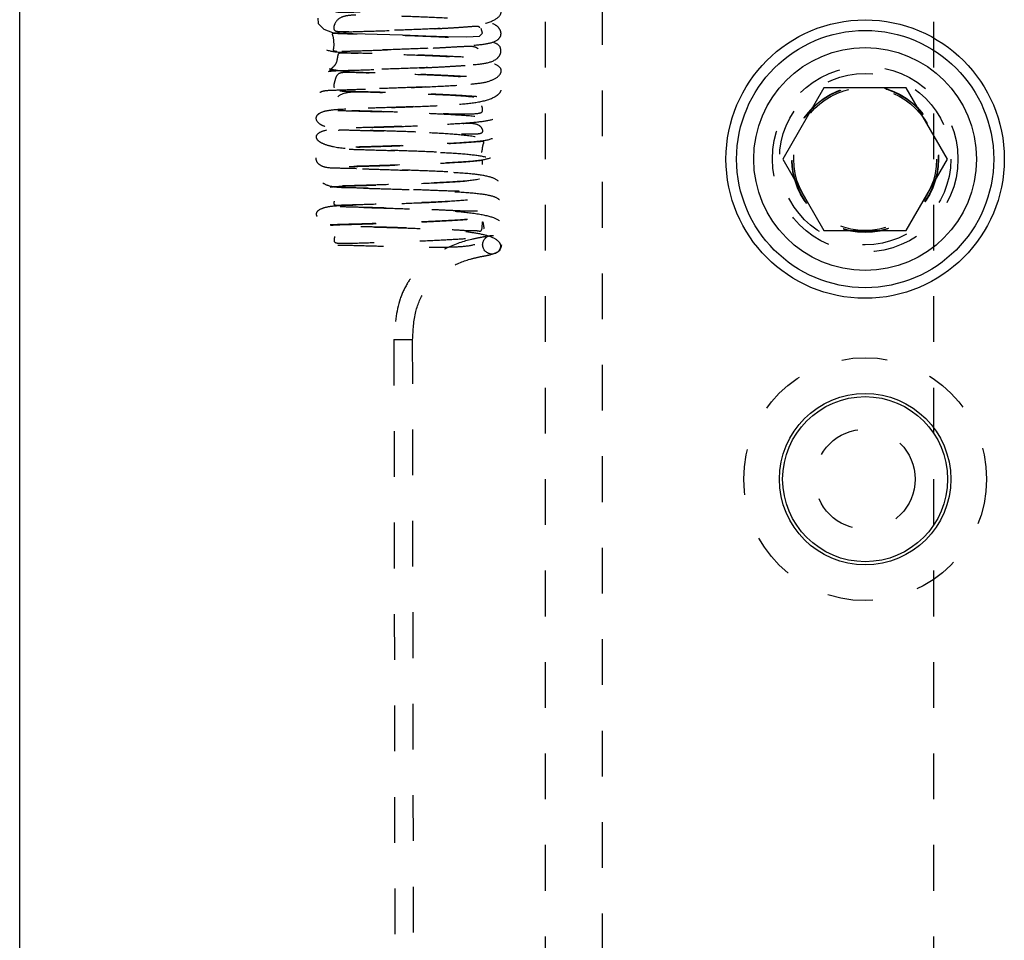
# Model space of a CAD drawing. Header units: inches. Extents: x 1687 to 2505, y -239 to -56.
# Tile 44 of 166: x 1728.92 to 1731.08, y -158.22 to -156.2. Entities that reach past the tile are written whole.
import ezdxf

# ---------------------------------------------------------------- set-up
doc = ezdxf.new("R2010")
doc.units = ezdxf.units.IN
doc.header["$LTSCALE"] = 0.5
doc.header["$MEASUREMENT"] = 0
doc.linetypes.add('HIDDEN', pattern=[0.225, 0.15, -0.075])
doc.layers.add('SID-M-H', color=4, linetype='HIDDEN')
doc.layers.add('SID-M-S', color=105, linetype='Continuous')

msp = doc.modelspace()

# ---------------------------------------------------------------- linework, layer by layer
at = {"layer": 'SID-M-H'}
for p, q in [((1730.92178, -174.30955), (1730.92178, -150.30955)), ((1730.07178, -155.80955), (1730.07178, -168.80955)), ((1730.19678, -159.05955), (1730.19678, -155.85955)), ((1729.57385, -156.20159), (1729.5751, -156.21272)), ((1729.5751, -156.21272), (1729.587, -156.22554)), ((1729.587, -156.22554), (1729.6065, -156.23241)), ((1729.6065, -156.23241), (1729.65113, -156.23489)), ((1729.65113, -156.23489), (1729.70407, -156.23626)), ((1729.70407, -156.23626), (1729.75949, -156.23797)), ((1729.75949, -156.23797), (1729.81036, -156.23986)), ((1729.81036, -156.23986), (1729.85778, -156.24168)), ((1729.85778, -156.24168), (1729.90022, -156.24227)), ((1729.90022, -156.24227), (1729.92801, -156.24054)), ((1729.92801, -156.24054), (1729.93452, -156.23411)), ((1729.93452, -156.23411), (1729.93189, -156.22432)), ((1729.74062, -156.90463), (1729.74485, -159.80079)), ((1729.74067, -156.90459), (1729.74281, -156.9044)), ((1729.74165, -156.90478), (1729.74067, -156.90459)), ((1729.74559, -156.90494), (1729.74165, -156.90478)), ((1729.74281, -156.9044), (1729.74773, -156.90425)), ((1729.7519, -156.90505), (1729.74559, -156.90494)), ((1729.74773, -156.90425), (1729.75469, -156.90414)), ((1729.75961, -156.90509), (1729.7519, -156.90505)), ((1729.75469, -156.90414), (1729.76262, -156.90411)), ((1729.76755, -156.90506), (1729.75961, -156.90509)), ((1729.76262, -156.90411), (1729.77033, -156.90415)), ((1729.77451, -156.90495), (1729.76755, -156.90506)), ((1729.77033, -156.90415), (1729.77664, -156.90426)), ((1729.77943, -156.90479), (1729.77451, -156.90495)), ((1729.77664, -156.90426), (1729.78058, -156.90442)), ((1729.78156, -156.90461), (1729.77943, -156.90479)), ((1729.78058, -156.90442), (1729.78156, -156.90461)), ((1729.78585, -159.80073), (1729.78162, -156.90457))]:
    msp.add_line(p, q, dxfattribs=at)
for centre, radius in [((1730.77178, -156.50955), 0.203), ((1730.77178, -156.50955), 0.1875), ((1730.77178, -156.50955), 0.16072), ((1730.77178, -156.50955), 0.16045), ((1730.77178, -156.50955), 0.15993), ((1730.77178, -156.50955), 0.15625), ((1729.9553, -156.69683), 0.02047), ((1730.77178, -157.20955), 0.26565), ((1730.77178, -157.20955), 0.1095)]:
    msp.add_circle(centre, radius, dxfattribs=at)
for points, knots in [([(1729.96993, -156.71116), (1729.97209, -156.70772), (1729.97637, -156.70091), (1729.97068, -156.68809), (1729.95189, -156.6779), (1729.92037, -156.67143), (1729.87602, -156.66557), (1729.82138, -156.66291), (1729.75771, -156.66056), (1729.70239, -156.65895), (1729.66301, -156.65778), (1729.63958, -156.65698), (1729.62134, -156.6571), (1729.614, -156.66381), (1729.61039, -156.68091), (1729.60843, -156.69135), (1729.61681, -156.69369), (1729.63387, -156.69384), (1729.66199, -156.69314), (1729.70949, -156.69169), (1729.77412, -156.68954), (1729.83697, -156.68684), (1729.88896, -156.68401), (1729.92816, -156.68114), (1729.95827, -156.67541), (1729.97803, -156.65905), (1729.97591, -156.64471), (1729.95224, -156.63446), (1729.90778, -156.62708), (1729.85424, -156.62238), (1729.8007, -156.61997), (1729.74283, -156.61798), (1729.6922, -156.61648), (1729.65353, -156.61556), (1729.62995, -156.61461), (1729.61732, -156.61431), (1729.61717, -156.6208), (1729.61475, -156.63873), (1729.60506, -156.64836), (1729.60042, -156.65164), (1729.59953, -156.65323), (1729.61547, -156.65208), (1729.6467, -156.65147), (1729.69603, -156.64997), (1729.75698, -156.64802), (1729.82085, -156.64552), (1729.87909, -156.64252), (1729.92209, -156.63932), (1729.95112, -156.63634), (1729.96898, -156.62663), (1729.97635, -156.61489), (1729.97493, -156.60257), (1729.9678, -156.59431), (1729.9485, -156.58784), (1729.90781, -156.58353), (1729.85308, -156.58022), (1729.79897, -156.57781), (1729.7468, -156.57599), (1729.70196, -156.57466), (1729.66332, -156.5736), (1729.63403, -156.57288), (1729.61238, -156.57204), (1729.60307, -156.57162), (1729.60613, -156.57552), (1729.61253, -156.5891), (1729.60935, -156.60364), (1729.60886, -156.60795), (1729.61093, -156.6103), (1729.62327, -156.61005), (1729.6512, -156.60913), (1729.69667, -156.60786), (1729.75555, -156.60592), (1729.81926, -156.60354), (1729.87943, -156.60061), (1729.92846, -156.5965), (1729.96057, -156.5915), (1729.97581, -156.58014), (1729.97588, -156.56737), (1729.96777, -156.55421), (1729.94777, -156.54694), (1729.90846, -156.54116), (1729.85342, -156.53808), (1729.79065, -156.53534), (1729.73472, -156.53355), (1729.69249, -156.53214), (1729.66217, -156.53121), (1729.6318, -156.53197), (1729.61436, -156.54187), (1729.60854, -156.55778), (1729.61027, -156.56623), (1729.62241, -156.56801), (1729.6526, -156.56695), (1729.69488, -156.56577), (1729.7488, -156.56405), (1729.80894, -156.56169), (1729.86705, -156.55914), (1729.91768, -156.5557), (1729.95152, -156.54803), (1729.96862, -156.53808), (1729.97758, -156.52788), (1729.97437, -156.51634), (1729.95259, -156.50684), (1729.9154, -156.50033), (1729.8638, -156.49637), (1729.80283, -156.49371), (1729.74171, -156.49155), (1729.68907, -156.49016), (1729.65319, -156.48886), (1729.63277, -156.48844), (1729.61798, -156.48973), (1729.6132, -156.49964), (1729.60909, -156.51575), (1729.60924, -156.52418), (1729.62145, -156.52543), (1729.64274, -156.52517), (1729.67438, -156.52423), (1729.72341, -156.52277), (1729.78817, -156.5205), (1729.84888, -156.51773), (1729.89823, -156.5149), (1729.93503, -156.51199), (1729.96426, -156.50369), (1729.97923, -156.48664), (1729.97203, -156.47331), (1729.94327, -156.46411), (1729.89547, -156.45714), (1729.84205, -156.45322), (1729.78768, -156.45102), (1729.72813, -156.44902), (1729.67745, -156.44764), (1729.64144, -156.44668), (1729.62289, -156.44571), (1729.6164, -156.44751), (1729.61789, -156.46027), (1729.6095, -156.47673), (1729.60253, -156.4813), (1729.59894, -156.48404), (1729.60291, -156.48419), (1729.62019, -156.48359), (1729.65555, -156.48268), (1729.70807, -156.48112), (1729.77051, -156.47903), (1729.83387, -156.47645), (1729.88935, -156.47324), (1729.92941, -156.47046), (1729.95772, -156.46586), (1729.97291, -156.45332), (1729.97623, -156.43978), (1729.9726, -156.43101), (1729.96421, -156.42425), (1729.94086, -156.4181), (1729.89684, -156.41437), (1729.84089, -156.41113), (1729.78805, -156.40891), (1729.73505, -156.40713), (1729.68845, -156.4058), (1729.64974, -156.40476), (1729.62288, -156.40405), (1729.60676, -156.40318), (1729.60341, -156.40409), (1729.60997, -156.41259), (1729.61132, -156.42907), (1729.60786, -156.43778), (1729.60848, -156.44102), (1729.61307, -156.44191), (1729.62968, -156.44124), (1729.65882, -156.44047), (1729.7081, -156.43899), (1729.76875, -156.43696), (1729.8324, -156.43446), (1729.8907, -156.43135), (1729.93536, -156.42732), (1729.9642, -156.42206), (1729.97698, -156.40909), (1729.97411, -156.39513), (1729.96314, -156.38285), (1729.94111, -156.3773), (1729.89756, -156.37178), (1729.83988, -156.36899), (1729.77811, -156.3664), (1729.73279, -156.365), (1729.70056, -156.36398), (1729.67594, -156.36304), (1729.65135, -156.3628), (1729.62513, -156.36546), (1729.61185, -156.37787), (1729.60807, -156.39203), (1729.61171, -156.39871), (1729.62754, -156.39936), (1729.66092, -156.39822), (1729.70531, -156.39696), (1729.76119, -156.39511), (1729.82154, -156.39267), (1729.87869, -156.39005), (1729.92776, -156.38589), (1729.95905, -156.37613), (1729.97237, -156.36578), (1729.97751, -156.35578), (1729.97037, -156.3452), (1729.9451, -156.33653), (1729.9046, -156.33073), (1729.8501, -156.32719), (1729.78754, -156.32466), (1729.72832, -156.32265), (1729.67786, -156.32142), (1729.64504, -156.31998), (1729.62716, -156.32025), (1729.61574, -156.32328), (1729.61205, -156.33562), (1729.60811, -156.35007), (1729.61099, -156.35659), (1729.62754, -156.35697), (1729.65303, -156.35638), (1729.68706, -156.35535), (1729.7374, -156.35382), (1729.80179, -156.35144), (1729.86018, -156.34864), (1729.90695, -156.34579), (1729.94178, -156.34258), (1729.96956, -156.33118), (1729.97917, -156.31461), (1729.96695, -156.30218), (1729.93334, -156.29379), (1729.88317, -156.28745), (1729.82974, -156.28415), (1729.77407, -156.28207), (1729.71328, -156.28006), (1729.66296, -156.27892), (1729.63171, -156.27769), (1729.61858, -156.27736), (1729.6175, -156.28337), (1729.61526, -156.30078), (1729.60527, -156.31093), (1729.60057, -156.31413), (1729.59919, -156.3157), (1729.60693, -156.31533), (1729.62561, -156.315), (1729.66524, -156.31389), (1729.72059, -156.31224), (1729.78405, -156.31001), (1729.8466, -156.30736), (1729.89866, -156.30397), (1729.93657, -156.30156), (1729.964, -156.29457), (1729.97527, -156.27871), (1729.97429, -156.26182), (1729.96322, -156.25538), (1729.93278, -156.24852), (1729.88518, -156.24519), (1729.82931, -156.2421), (1729.77727, -156.24004), (1729.72286, -156.23828), (1729.6745, -156.23691), (1729.63666, -156.236), (1729.61426, -156.2351), (1729.60361, -156.23479), (1729.608, -156.23899), (1729.60979, -156.26457), (1729.60705, -156.27107), (1729.60879, -156.27335), (1729.61711, -156.27323), (1729.63577, -156.27259), (1729.66757, -156.27171), (1729.72004, -156.27012), (1729.78217, -156.26797), (1729.84522, -156.26537), (1729.90122, -156.26205), (1729.9413, -156.25825), (1729.96396, -156.25293), (1729.97409, -156.24271), (1729.97593, -156.2331), (1729.97119, -156.22221), (1729.9584, -156.21295), (1729.93317, -156.2072), (1729.88606, -156.2027), (1729.82611, -156.19987), (1729.7663, -156.1975), (1729.72211, -156.19625), (1729.69009, -156.19506), (1729.66466, -156.1943), (1729.64111, -156.19495), (1729.61976, -156.2001), (1729.60986, -156.21361), (1729.60798, -156.22586), (1729.61374, -156.23079), (1729.63364, -156.23063), (1729.66949, -156.22949), (1729.71622, -156.22812), (1729.77376, -156.22614), (1729.83405, -156.22365), (1729.89009, -156.22089), (1729.93756, -156.21555), (1729.97064, -156.2017), (1729.9785, -156.18598), (1729.96552, -156.1743), (1729.9369, -156.16638), (1729.89297, -156.16126), (1729.83565, -156.15807), (1729.77226, -156.15562), (1729.71553, -156.15382), (1729.67555, -156.15278), (1729.65034, -156.15182), (1729.63425, -156.1515), (1729.62251, -156.15258), (1729.61423, -156.15785), (1729.61065, -156.17138), (1729.60756, -156.1839), (1729.61258, -156.18769), (1729.62509, -156.18841), (1729.64754, -156.18812), (1729.69021, -156.18675), (1729.75128, -156.18486), (1729.81496, -156.18236), (1729.87092, -156.17957), (1729.91515, -156.17671), (1729.94861, -156.17258), (1729.97371, -156.15844), (1729.97793, -156.14277), (1729.96068, -156.13136), (1729.92261, -156.12353), (1729.87097, -156.11798), (1729.81723, -156.11515), (1729.7601, -156.11309), (1729.71, -156.11156), (1729.67069, -156.1105), (1729.64326, -156.10976), (1729.62447, -156.10881), (1729.61698, -156.11032), (1729.61797, -156.12191), (1729.61038, -156.13846), (1729.60304, -156.1435), (1729.59842, -156.14724), (1729.60701, -156.14666), (1729.63223, -156.14635), (1729.67562, -156.14509), (1729.73358, -156.14332), (1729.79751, -156.14098), (1729.85881, -156.13821), (1729.90713, -156.13483), (1729.93857, -156.1327), (1729.95959, -156.1261), (1729.97129, -156.11716), (1729.97548, -156.10365), (1729.97153, -156.09135), (1729.95848, -156.08514), (1729.92378, -156.07932), (1729.87311, -156.07596), (1729.81822, -156.07314), (1729.76644, -156.07119), (1729.71014, -156.06941), (1729.66047, -156.06809), (1729.62517, -156.06714), (1729.60817, -156.06631), (1729.60373, -156.06696), (1729.61185, -156.07837), (1729.60708, -156.10016), (1729.60648, -156.104), (1729.61233, -156.10529), (1729.63701, -156.10389), (1729.67708, -156.10299), (1729.73257, -156.10119), (1729.79569, -156.09896), (1729.85769, -156.09624), (1729.91078, -156.09275), (1729.94665, -156.08917), (1729.96759, -156.08257), (1729.97532, -156.07085), (1729.97424, -156.05608), (1729.95711, -156.0431), (1729.9242, -156.0376), (1729.87384, -156.03357), (1729.81233, -156.03079), (1729.75457, -156.02866), (1729.71097, -156.02737), (1729.67892, -156.02616), (1729.65337, -156.02586), (1729.63219, -156.02797), (1729.61562, -156.03561), (1729.60841, -156.04885), (1729.60832, -156.05924), (1729.61643, -156.06256), (1729.64061, -156.06185), (1729.67833, -156.06076), (1729.72762, -156.05926), (1729.78647, -156.05712), (1729.84651, -156.05463), (1729.90131, -156.05161), (1729.93926, -156.04572), (1729.96119, -156.03667), (1729.97483, -156.02656), (1729.97676, -156.01427), (1729.95991, -156.0036), (1729.92805, -155.99644), (1729.88054, -155.99191), (1729.82054, -155.98896), (1729.75739, -155.98662), (1729.70335, -155.98504), (1729.66575, -155.98391), (1729.64272, -155.98312), (1729.62313, -155.98327), (1729.61358, -155.98989), (1729.6093, -156.00673), (1729.6076, -156.01722), (1729.61572, -156.01972), (1729.63193, -156.0199), (1729.6583, -156.01926), (1729.70306, -156.01789), (1729.76514, -156.01586), (1729.82762, -156.01327), (1729.88118, -156.01049), (1729.92294, -156.00761), (1729.95536, -156.00181), (1729.97655, -155.98573), (1729.9755, -155.97113), (1729.95328, -155.96079), (1729.91122, -155.95341), (1729.85879, -155.94868), (1729.80444, -155.94619), (1729.74566, -155.94413), (1729.69518, -155.94263), (1729.65707, -155.94171), (1729.63354, -155.9408), (1729.61927, -155.94034), (1729.61721, -155.94655), (1729.60957, -155.97098), (1729.6021, -155.97538), (1729.60067, -155.97826), (1729.61149, -155.9779), (1729.63959, -155.97767), (1729.68684, -155.97625), (1729.74689, -155.97437), (1729.81089, -155.97194), (1729.87027, -155.96901), (1729.9152, -155.96583), (1729.94571, -155.96311), (1729.96504, -155.95406), (1729.97395, -155.94272), (1729.97425, -155.9302), (1729.96894, -155.92144), (1729.95247, -155.91496), (1729.91404, -155.91023), (1729.86077, -155.90675), (1729.80724, -155.90421), (1729.75513, -155.90232), (1729.70971, -155.90095), (1729.66998, -155.89984), (1729.63938, -155.8991), (1729.61606, -155.89823), (1729.60486, -155.89774), (1729.60628, -155.90147), (1729.61159, -155.91498), (1729.60739, -155.9297), (1729.6057, -155.93406), (1729.60661, -155.93644), (1729.61743, -155.93624), (1729.6437, -155.93535), (1729.6875, -155.93414), (1729.74544, -155.93228), (1729.80915, -155.92992), (1729.86975, -155.92709), (1729.91931, -155.92345), (1729.95164, -155.92003), (1729.97094, -155.9116), (1729.97574, -155.89813), (1729.9705, -155.88226), (1729.95156, -155.87385), (1729.91432, -155.86774), (1729.86102, -155.86456), (1729.79905, -155.86173), (1729.74281, -155.85986), (1729.69943, -155.8584), (1729.66724, -155.85739), (1729.64258, -155.85802), (1729.62224, -155.86259), (1729.61159, -155.87327), (1729.60767, -155.88462), (1729.60909, -155.8922), (1729.62005, -155.89409), (1729.64802, -155.8931), (1729.68759, -155.892), (1729.73945, -155.89037), (1729.79927, -155.88809), (1729.8589, -155.88559), (1729.9123, -155.88211), (1729.94833, -155.8744), (1729.9667, -155.86443), (1729.97635, -155.85427), (1729.97394, -155.84284), (1729.95361, -155.83311), (1729.91849, -155.82669), (1729.8674, -155.82264), (1729.80507, -155.81987), (1729.74333, -155.81767), (1729.69179, -155.8163), (1729.65676, -155.81501), (1729.63578, -155.81459), (1729.61917, -155.81589), (1729.6124, -155.82559), (1729.60806, -155.84157), (1729.60841, -155.8501), (1729.6201, -155.85148), (1729.64018, -155.85125), (1729.66986, -155.85037), (1729.71619, -155.849), (1729.77888, -155.84685), (1729.83975, -155.84417), (1729.891, -155.84139), (1729.93043, -155.83841), (1729.96174, -155.83016), (1729.97805, -155.81328), (1729.97186, -155.7997), (1729.94484, -155.79043), (1729.89938, -155.78347), (1729.84647, -155.77951), (1729.79106, -155.77722), (1729.73089, -155.77517), (1729.6807, -155.7738), (1729.64511, -155.77284), (1729.62567, -155.772), (1729.61545, -155.77233), (1729.61548, -155.78147), (1729.60626, -155.80442), (1729.60347, -155.80719), (1729.61676, -155.8094), (1729.64783, -155.80887), (1729.69868, -155.80742), (1729.76036, -155.80539), (1729.82409, -155.80288), (1729.88092, -155.79976), (1729.92292, -155.79697), (1729.9526, -155.79283), (1729.96951, -155.78107), (1729.97461, -155.76772), (1729.97256, -155.75856), (1729.96597, -155.75138), (1729.94558, -155.74519), (1729.90347, -155.74104), (1729.84876, -155.73762), (1729.79637, -155.73529), (1729.7433, -155.73346), (1729.69591, -155.73207), (1729.65587, -155.731), (1729.62753, -155.73026), (1729.60961, -155.72935), (1729.60444, -155.73015), (1729.60961, -155.73849), (1729.61002, -155.75502), (1729.60537, -155.76389), (1729.60486, -155.76714), (1729.60827, -155.76808), (1729.62347, -155.76743), (1729.65093, -155.7667), (1729.69867, -155.76529), (1729.7586, -155.76333), (1729.82242, -155.76085), (1729.88134, -155.75789), (1729.92672, -155.75422), (1729.95647, -155.75068), (1729.9739, -155.73988), (1729.97495, -155.72454), (1729.9658, -155.71003), (1729.94531, -155.70423), (1729.90376, -155.69828), (1729.84776, -155.69547), (1729.78651, -155.69278), (1729.74088, -155.69132), (1729.70786, -155.69025), (1729.68195, -155.68927), (1729.65542, -155.68895), (1729.63314, -155.69103), (1729.61901, -155.69705), (1729.61004, -155.70733), (1729.60706, -155.71784), (1729.61031, -155.72473), (1729.62467, -155.72546), (1729.65568, -155.72438), (1729.6974, -155.72321), (1729.75159, -155.72145), (1729.81207, -155.71908), (1729.8711, -155.7165), (1729.92307, -155.71226), (1729.95639, -155.70253), (1729.97078, -155.6921), (1729.97648, -155.68217), (1729.97022, -155.67165), (1729.94658, -155.6628), (1729.90804, -155.65709), (1729.85347, -155.65344), (1729.78945, -155.6508), (1729.73017, -155.64877), (1729.6809, -155.64756), (1729.64854, -155.64614), (1729.62962, -155.64639), (1729.61628, -155.64942), (1729.61104, -155.66149), (1729.60715, -155.6759), (1729.6101, -155.68256), (1729.62975, -155.68315), (1729.67293, -155.68176), (1729.72946, -155.68008), (1729.79234, -155.67782), (1729.85137, -155.67509), (1729.9003, -155.67229), (1729.93777, -155.66896), (1729.96739, -155.65773), (1729.97825, -155.64117), (1729.96707, -155.62857), (1729.93608, -155.62026), (1729.89057, -155.61404), (1729.84146, -155.61079), (1729.79539, -155.60884), (1729.7502, -155.60705), (1729.70627, -155.60602), (1729.66366, -155.6066), (1729.6356, -155.60828), (1729.62941, -155.61038), (1729.6289, -155.61056)], [0, 0, 0, 0, 0.0010323, 0.0020461, 0.0038751, 0.0054897, 0.0069319, 0.0093288, 0.011405, 0.0132841, 0.0150341, 0.0159488, 0.0168876, 0.0188018, 0.0204834, 0.0218509, 0.0233907, 0.0243329, 0.0253874, 0.0276002, 0.0297755, 0.0319132, 0.0339378, 0.0357297, 0.0373173, 0.0388518, 0.0407643, 0.0430419, 0.045386, 0.047401, 0.0491198, 0.0509699, 0.0531808, 0.054425, 0.0556402, 0.0567589, 0.0578049, 0.0587948, 0.0596651, 0.0604782, 0.0612612, 0.0628318, 0.0646331, 0.0666685, 0.0687927, 0.0709152, 0.0730381, 0.0751189, 0.0769854, 0.077861, 0.0786906, 0.0794752, 0.0803245, 0.0823117, 0.0847018, 0.0869777, 0.0888004, 0.0902811, 0.0922241, 0.0934352, 0.0948021, 0.096158, 0.0973751, 0.0984665, 0.0994606, 0.1003438, 0.1011409, 0.1019266, 0.102691, 0.1043117, 0.1061658, 0.108241, 0.1103734, 0.1125229, 0.1147073, 0.1168533, 0.1187629, 0.1196175, 0.1203812, 0.1220163, 0.1240582, 0.1264726, 0.128674, 0.1304657, 0.13209, 0.1331551, 0.1343931, 0.1370709, 0.1390804, 0.140473, 0.1418892, 0.1434267, 0.1451286, 0.1470061, 0.1490554, 0.1511183, 0.1531467, 0.1551805, 0.1562042, 0.1572194, 0.1591774, 0.1610291, 0.1629702, 0.1650831, 0.1673288, 0.1693749, 0.1711652, 0.1728731, 0.1737896, 0.1747384, 0.1766559, 0.1782686, 0.1796163, 0.1812564, 0.1822437, 0.1833287, 0.1855084, 0.18766, 0.189783, 0.1917527, 0.1935038, 0.1950639, 0.1966906, 0.198697, 0.2010315, 0.2032801, 0.2052206, 0.2069346, 0.2088818, 0.2111672, 0.2124052, 0.2135608, 0.2146314, 0.2156476, 0.2165839, 0.2174119, 0.21821, 0.2189727, 0.2205932, 0.2224526, 0.2245317, 0.226655, 0.2287771, 0.2309, 0.2329341, 0.2347539, 0.235609, 0.2364055, 0.2372154, 0.2381108, 0.2402014, 0.2426451, 0.2448082, 0.2465193, 0.2480412, 0.2501403, 0.2514298, 0.2528275, 0.2541146, 0.255266, 0.2563067, 0.2572511, 0.258075, 0.2588667, 0.2596423, 0.2604058, 0.2620845, 0.2639964, 0.2661039, 0.2682374, 0.2703887, 0.2725728, 0.2746501, 0.2764897, 0.2773058, 0.2780549, 0.2797939, 0.2819385, 0.2843678, 0.2864671, 0.288157, 0.2889423, 0.2899196, 0.2910829, 0.292413, 0.2950178, 0.2968543, 0.2981959, 0.2996277, 0.3011785, 0.3029069, 0.3048194, 0.3068928, 0.3089502, 0.3109929, 0.3130528, 0.3140823, 0.3150925, 0.3170155, 0.3188398, 0.3208172, 0.3229911, 0.32524, 0.3272227, 0.3289297, 0.3306609, 0.3315967, 0.3325685, 0.3344651, 0.336007, 0.3373741, 0.3391073, 0.3401349, 0.3412215, 0.3433728, 0.3455058, 0.3476083, 0.3495264, 0.3512426, 0.3527885, 0.3545262, 0.3566131, 0.3589609, 0.3611209, 0.3629994, 0.3647481, 0.3667812, 0.3691283, 0.3703183, 0.3714196, 0.3724535, 0.3734377, 0.3743082, 0.3751157, 0.3758946, 0.376653, 0.3783308, 0.3802484, 0.3823563, 0.3844788, 0.3866005, 0.3887224, 0.3906955, 0.3924718, 0.3933006, 0.3940859, 0.3958768, 0.398071, 0.400514, 0.4025643, 0.4041641, 0.4057939, 0.4080488, 0.4094158, 0.4107726, 0.4119907, 0.4130828, 0.4149528, 0.41575, 0.4165356, 0.4172998, 0.4180825, 0.4198193, 0.4217891, 0.4239142, 0.4260488, 0.4282014, 0.4303746, 0.4323806, 0.4333041, 0.4341639, 0.4349389, 0.4357163, 0.4375593, 0.4398064, 0.4421991, 0.4441962, 0.445796, 0.4466779, 0.4477578, 0.4490184, 0.4504359, 0.4528783, 0.4545368, 0.4558743, 0.4573151, 0.4588843, 0.4606436, 0.4625953, 0.4646817, 0.4667405, 0.4688043, 0.4708875, 0.4729026, 0.4747783, 0.476597, 0.478622, 0.4808697, 0.4830839, 0.4849902, 0.4866328, 0.4874954, 0.4884101, 0.4893702, 0.4903702, 0.4922116, 0.4936796, 0.4951049, 0.4959686, 0.4969334, 0.4990513, 0.5011792, 0.5032988, 0.5053719, 0.5072446, 0.5089319, 0.5104989, 0.5123368, 0.5144912, 0.5168128, 0.5188954, 0.5207246, 0.5225395, 0.5246472, 0.5258161, 0.527026, 0.52816, 0.5292149, 0.5302192, 0.5311526, 0.5319766, 0.5327665, 0.5342933, 0.5360277, 0.5380035, 0.5401258, 0.5422477, 0.5443689, 0.5464771, 0.5483903, 0.5492798, 0.550133, 0.5509293, 0.5517403, 0.5536307, 0.5559294, 0.5583173, 0.5602553, 0.5617631, 0.5635483, 0.5659585, 0.5673568, 0.5686448, 0.5697968, 0.5708382, 0.5725985, 0.5733901, 0.5741656, 0.5757357, 0.5775306, 0.5795579, 0.5816866, 0.5838223, 0.585976, 0.5881206, 0.5900614, 0.5909548, 0.5917782, 0.5933517, 0.5952985, 0.5976487, 0.5999545, 0.6018495, 0.6034285, 0.6044165, 0.6055987, 0.6069548, 0.6083894, 0.6106435, 0.6121428, 0.6134977, 0.6149417, 0.6165368, 0.6183315, 0.6203266, 0.6224149, 0.6244821, 0.626573, 0.6276348, 0.6286814, 0.6306678, 0.6324848, 0.6343277, 0.6364116, 0.6387277, 0.6408782, 0.6426951, 0.6443044, 0.6451893, 0.64613, 0.6481289, 0.6498905, 0.6512888, 0.6528022, 0.6537075, 0.6547088, 0.6568167, 0.6589261, 0.6610371, 0.6630718, 0.6649056, 0.6665694, 0.668189, 0.6701138, 0.6723234, 0.6745877, 0.6766046, 0.6784027, 0.6803016, 0.6824725, 0.6836635, 0.6848278, 0.6859099, 0.6869259, 0.6887578, 0.6895532, 0.6903199, 0.6918683, 0.6936583, 0.6956904, 0.6978139, 0.6999353, 0.7020562, 0.7041337, 0.7059935, 0.7068644, 0.7076916, 0.7084774, 0.7093294, 0.7113224, 0.7137223, 0.7160058, 0.7178316, 0.7193126, 0.7212546, 0.7224654, 0.7238325, 0.7251901, 0.7264089, 0.7275016, 0.7284971, 0.729382, 0.7301792, 0.7309647, 0.7317288, 0.7333485, 0.7352015, 0.7372757, 0.7394046, 0.7415414, 0.743696, 0.7457951, 0.7476759, 0.7485384, 0.7493215, 0.7509727, 0.7530216, 0.7554387, 0.7576422, 0.7594353, 0.7610732, 0.762168, 0.7634511, 0.764898, 0.7668464, 0.7683203, 0.7697069, 0.7710733, 0.7725222, 0.7741489, 0.7759834, 0.7780216, 0.7801058, 0.7821884, 0.7843117, 0.7853793, 0.7864186, 0.7883624, 0.7901227, 0.7920149, 0.7941696, 0.796522, 0.7985961, 0.8003108, 0.8019282, 0.802841, 0.8038126, 0.8058295, 0.8075094, 0.8088738, 0.810472, 0.8114145, 0.812441, 0.814526, 0.8166218, 0.8187281, 0.8207159, 0.8225172, 0.8241624, 0.8258607, 0.8278592, 0.830108, 0.8322969, 0.8342599, 0.8360619, 0.838036, 0.8402588, 0.84144, 0.8425517, 0.8435847, 0.8445558, 0.8462853, 0.8477849, 0.8493692, 0.8512121, 0.8532875, 0.8554103, 0.8575312, 0.8596519, 0.8616823, 0.8634939, 0.8643442, 0.8651396, 0.8659519, 0.8668504, 0.8689484, 0.8714036, 0.8735734, 0.8752871, 0.8768086, 0.8789069, 0.8801964, 0.881595, 0.8828838, 0.8840364, 0.8850783, 0.8860241, 0.886849, 0.8876404, 0.8884157, 0.8891788, 0.8908565, 0.8927675, 0.8948739, 0.8970032, 0.8991411, 0.9012967, 0.9033342, 0.9051583, 0.9059866, 0.9067512, 0.9085003, 0.91065, 0.9130818, 0.9151829, 0.916874, 0.9176642, 0.9186628, 0.9198638, 0.9212459, 0.9227104, 0.9239639, 0.9258394, 0.9271609, 0.9285327, 0.9299938, 0.9316563, 0.9335345, 0.9356051, 0.9376916, 0.9397968, 0.9419512, 0.9430147, 0.9440386, 0.945927, 0.9476555, 0.9496072, 0.951845, 0.9541929, 0.9561778, 0.9577859, 0.9594543, 0.9604, 0.961407, 0.9634042, 0.9650003, 0.9663693, 0.9680452, 0.9700396, 0.9721063, 0.9741936, 0.9762887, 0.9782328, 0.9800079, 0.9816458, 0.9834362, 0.9854952, 0.9877404, 0.9897639, 0.9914813, 0.9932281, 0.9944955, 0.9960331, 0.9978171, 0.9998209, 1, 1, 1, 1]), ([(1729.92898, -156.22257), (1729.92778, -156.22119), (1729.92551, -156.21858), (1729.91274, -156.21984), (1729.89557, -156.22109), (1729.8719, -156.22288), (1729.83278, -156.22512), (1729.77602, -156.22758), (1729.70773, -156.22994), (1729.65102, -156.23157), (1729.61157, -156.23282), (1729.58475, -156.23661), (1729.56917, -156.2455), (1729.56898, -156.25646), (1729.57983, -156.26577), (1729.59822, -156.27337), (1729.62809, -156.2769), (1729.66613, -156.27736), (1729.70649, -156.27841), (1729.7555, -156.2799), (1729.80312, -156.2816), (1729.84262, -156.28339), (1729.87873, -156.28515), (1729.91164, -156.28662), (1729.93183, -156.2856), (1729.93699, -156.28009), (1729.93238, -156.27371), (1729.93, -156.27042)], [0, 0, 0, 0, 0.0255181, 0.0484404, 0.0735756, 0.1009069, 0.1303662, 0.1908018, 0.2504135, 0.3091604, 0.361749, 0.4042796, 0.4413451, 0.4855538, 0.51032, 0.5359254, 0.5824001, 0.6229747, 0.6600649, 0.7032135, 0.7548625, 0.7838499, 0.8123245, 0.8642237, 0.9096103, 0.9533288, 1, 1, 1, 1]), ([(1729.9253, -156.26848), (1729.92226, -156.26649), (1729.91693, -156.263), (1729.89847, -156.26338), (1729.87661, -156.26448), (1729.84915, -156.2662), (1729.80735, -156.26843), (1729.75206, -156.27057), (1729.69319, -156.27247), (1729.64829, -156.27382), (1729.61687, -156.27464), (1729.59108, -156.2773), (1729.57579, -156.28343), (1729.56975, -156.28986), (1729.56997, -156.29664), (1729.57854, -156.30452), (1729.59723, -156.31187), (1729.62735, -156.3175), (1729.6644, -156.31983), (1729.706, -156.32055), (1729.7507, -156.32187), (1729.80718, -156.32385), (1729.85857, -156.32614), (1729.89497, -156.3285), (1729.91929, -156.32928), (1729.93393, -156.33113), (1729.93286, -156.31335), (1729.94019, -156.3027), (1729.93506, -156.30218), (1729.92302, -156.30319), (1729.90368, -156.30482), (1729.87876, -156.30654), (1729.84926, -156.3083), (1729.80572, -156.31053), (1729.74705, -156.31293), (1729.68465, -156.3148), (1729.63774, -156.31638), (1729.60976, -156.31659), (1729.58774, -156.31953), (1729.57522, -156.3253), (1729.56806, -156.33651), (1729.57139, -156.34935), (1729.58796, -156.36005), (1729.61684, -156.36035), (1729.65822, -156.36138), (1729.70983, -156.36276), (1729.7579, -156.36424), (1729.80508, -156.36595), (1729.85708, -156.3681), (1729.89979, -156.37065), (1729.92499, -156.37264), (1729.93531, -156.37315), (1729.93911, -156.37207), (1729.93681, -156.36966), (1729.93266, -156.3511), (1729.93499, -156.34453), (1729.92944, -156.3443), (1729.91559, -156.34595), (1729.88527, -156.34852), (1729.83396, -156.35146), (1729.76324, -156.35444), (1729.69467, -156.35672), (1729.64074, -156.3582), (1729.60554, -156.35961), (1729.58806, -156.35993), (1729.57616, -156.36399), (1729.57266, -156.37178), (1729.57574, -156.38689), (1729.5923, -156.3985), (1729.62109, -156.40381), (1729.6585, -156.40306), (1729.71117, -156.40501), (1729.76719, -156.40661), (1729.82026, -156.40875), (1729.86973, -156.41074), (1729.91007, -156.41078), (1729.9337, -156.40942), (1729.93529, -156.40264), (1729.93275, -156.38938), (1729.92545, -156.38722), (1729.9084, -156.3886), (1729.88905, -156.39016), (1729.86342, -156.39192), (1729.82243, -156.3941), (1729.76479, -156.3965), (1729.69694, -156.39877), (1729.64293, -156.40027), (1729.60584, -156.40169), (1729.58107, -156.40643), (1729.56799, -156.41619), (1729.5709, -156.42784), (1729.5846, -156.43675), (1729.60473, -156.44314), (1729.63472, -156.44553), (1729.67291, -156.44595), (1729.71472, -156.44715), (1729.76593, -156.44871), (1729.81441, -156.45055), (1729.85303, -156.45237), (1729.88671, -156.454), (1729.9164, -156.45507), (1729.93398, -156.45338), (1729.93647, -156.44708), (1729.92972, -156.43579), (1729.91576, -156.43122), (1729.89235, -156.43209), (1729.86854, -156.43351), (1729.83967, -156.43525), (1729.79687, -156.43738), (1729.74225, -156.4394), (1729.68498, -156.44123), (1729.63158, -156.44275), (1729.59287, -156.44409), (1729.57327, -156.45367), (1729.56931, -156.46076), (1729.57228, -156.46809), (1729.5845, -156.47602), (1729.61253, -156.48448), (1729.65717, -156.48837), (1729.70885, -156.48901), (1729.75889, -156.49064), (1729.80488, -156.49227), (1729.84585, -156.49409), (1729.87716, -156.49577), (1729.9024, -156.49739), (1729.92316, -156.49777), (1729.93435, -156.49856), (1729.93416, -156.4789), (1729.93982, -156.47136), (1729.9315, -156.4712), (1729.91704, -156.47237), (1729.89614, -156.47389), (1729.86978, -156.47561), (1729.83923, -156.47733), (1729.79471, -156.47951), (1729.73649, -156.48178), (1729.67648, -156.48354), (1729.63281, -156.48502), (1729.60613, -156.48521), (1729.58433, -156.48899), (1729.57233, -156.49704), (1729.56817, -156.51022), (1729.57526, -156.52159), (1729.59384, -156.52915), (1729.62278, -156.52874), (1729.66619, -156.53013), (1729.71763, -156.53145), (1729.76495, -156.53296), (1729.81273, -156.53472), (1729.85451, -156.53654), (1729.8891, -156.53846), (1729.91328, -156.54023), (1729.92951, -156.54147), (1729.93709, -156.54133), (1729.93947, -156.5402), (1729.9347, -156.53475), (1729.93467, -156.51572), (1729.93485, -156.51258), (1729.92645, -156.51316), (1729.90961, -156.51508), (1729.87628, -156.51756), (1729.82325, -156.52048), (1729.75192, -156.52335), (1729.68515, -156.52548), (1729.63426, -156.52692), (1729.60255, -156.52811), (1729.5862, -156.52879), (1729.57502, -156.53297), (1729.57271, -156.5431), (1729.57577, -156.55263), (1729.58344, -156.56173), (1729.60271, -156.57069), (1729.63273, -156.57158), (1729.67144, -156.57222), (1729.72168, -156.57372), (1729.77683, -156.57544), (1729.82923, -156.57763), (1729.87748, -156.57935), (1729.91583, -156.57903), (1729.93566, -156.57717), (1729.93465, -156.56892), (1729.93314, -156.55594), (1729.9228, -156.55592), (1729.90332, -156.55752), (1729.88187, -156.55922), (1729.85436, -156.56095), (1729.81182, -156.56307), (1729.75342, -156.56542), (1729.68641, -156.56759), (1729.63521, -156.56898), (1729.60056, -156.57068), (1729.57784, -156.57642), (1729.56941, -156.58505), (1729.57076, -156.59381), (1729.57966, -156.60364), (1729.6044, -156.6123), (1729.64127, -156.61406), (1729.67985, -156.61458), (1729.72344, -156.6159), (1729.77665, -156.61755), (1729.82553, -156.61953), (1729.86274, -156.62131), (1729.89393, -156.62278), (1729.92069, -156.62337), (1729.93566, -156.62107), (1729.93591, -156.6137), (1729.92833, -156.6022), (1729.9115, -156.59958), (1729.88554, -156.60097), (1729.86003, -156.60256), (1729.8298, -156.6043), (1729.78633, -156.60629), (1729.73252, -156.60823), (1729.67729, -156.60996), (1729.63705, -156.61107), (1729.60735, -156.61218), (1729.58308, -156.61664), (1729.57131, -156.62407), (1729.56975, -156.6319), (1729.57587, -156.63964), (1729.5917, -156.6473), (1729.62258, -156.65441), (1729.66639, -156.65697), (1729.71646, -156.65768), (1729.76735, -156.65942), (1729.8152, -156.66114), (1729.85657, -156.66313), (1729.88641, -156.66473), (1729.90878, -156.6664), (1729.92628, -156.6652), (1729.93496, -156.67151), (1729.9338, -156.62881), (1729.94428, -156.71488), (1729.93765, -156.62951), (1729.92725, -156.64263), (1729.91049, -156.64086), (1729.88813, -156.64314), (1729.86045, -156.64461), (1729.82893, -156.64636), (1729.78365, -156.64847), (1729.72629, -156.6506), (1729.66874, -156.6523), (1729.62849, -156.65354), (1729.6021, -156.65417), (1729.58115, -156.65826), (1729.56993, -156.67021), (1729.56985, -156.68353), (1729.58165, -156.69453), (1729.60247, -156.69741), (1729.63257, -156.69755), (1729.67394, -156.69881), (1729.72346, -156.70009), (1729.76172, -156.70141), (1729.79322, -156.70235), (1729.82398, -156.70264), (1729.86103, -156.70184), (1729.89933, -156.70079), (1729.92891, -156.69384), (1729.93654, -156.68644), (1729.9407, -156.6824)], [0, 0, 0, 0, 0.0035738, 0.0062462, 0.0090166, 0.0118781, 0.0148181, 0.0206761, 0.0259383, 0.0305419, 0.0345703, 0.0382994, 0.0419225, 0.0442099, 0.0469373, 0.0500836, 0.0535952, 0.0571325, 0.061566, 0.0650743, 0.0688375, 0.0735679, 0.0795776, 0.0827894, 0.0856469, 0.0902669, 0.0939399, 0.0982594, 0.1007957, 0.1036093, 0.1065824, 0.1095803, 0.1125984, 0.1156303, 0.1216857, 0.1274911, 0.1324743, 0.1366317, 0.1405913, 0.1426334, 0.1448344, 0.1472853, 0.1498542, 0.1551741, 0.1609185, 0.1659984, 0.170094, 0.173575, 0.1782118, 0.1841969, 0.1873395, 0.190125, 0.1925536, 0.1946518, 0.1984866, 0.2006429, 0.2030283, 0.2056861, 0.2086229, 0.2147007, 0.2207807, 0.2268558, 0.2326358, 0.2375954, 0.2417682, 0.24594, 0.2481856, 0.2506756, 0.2533039, 0.2559217, 0.2612693, 0.2666736, 0.2715228, 0.2758269, 0.2804083, 0.285658, 0.2912108, 0.2959206, 0.2998251, 0.3038128, 0.3061389, 0.308689, 0.31146, 0.3144293, 0.320395, 0.3263077, 0.332134, 0.3371808, 0.3411974, 0.3449228, 0.3493721, 0.3518315, 0.3542885, 0.358726, 0.3626656, 0.3664237, 0.370859, 0.3760734, 0.3789145, 0.381642, 0.3866377, 0.3910677, 0.3954571, 0.4001124, 0.4051557, 0.4078431, 0.410632, 0.4135136, 0.4164753, 0.4222606, 0.4274266, 0.4319565, 0.4396589, 0.4434216, 0.4458676, 0.4487394, 0.4520043, 0.4555789, 0.4617504, 0.4663011, 0.4701069, 0.4750863, 0.4780695, 0.4813407, 0.4844193, 0.4871389, 0.4914958, 0.4951784, 0.4996473, 0.5022741, 0.505164, 0.5081359, 0.5111344, 0.5141538, 0.5171871, 0.5232427, 0.5289055, 0.5337251, 0.537773, 0.5417598, 0.5438356, 0.546141, 0.5486526, 0.5512433, 0.5566415, 0.5623635, 0.5672538, 0.57116, 0.5747517, 0.5796538, 0.5826253, 0.5858714, 0.5888805, 0.5915305, 0.5938268, 0.5958234, 0.5997245, 0.6019626, 0.6044486, 0.6072141, 0.6102264, 0.6163035, 0.6223822, 0.6284547, 0.6340841, 0.6388791, 0.6429615, 0.6471906, 0.6495168, 0.6507907, 0.6521086, 0.6547579, 0.6587207, 0.6628756, 0.6682173, 0.6729486, 0.6771556, 0.681855, 0.687253, 0.6927552, 0.6972967, 0.7010535, 0.7051503, 0.7075458, 0.7101705, 0.7130195, 0.7160238, 0.7220039, 0.7279591, 0.7337833, 0.7386772, 0.7425075, 0.7463464, 0.7485415, 0.7508903, 0.7556922, 0.760008, 0.7639103, 0.7678052, 0.7723962, 0.7777071, 0.7804851, 0.7831412, 0.7880345, 0.792456, 0.7969047, 0.8015976, 0.8066592, 0.809365, 0.8121755, 0.8150801, 0.818066, 0.8237533, 0.8288321, 0.8332989, 0.8372974, 0.8409821, 0.8449464, 0.8475428, 0.8505469, 0.8539135, 0.8574364, 0.8632195, 0.8674709, 0.8714221, 0.8766497, 0.8797572, 0.8830218, 0.8859637, 0.8885457, 0.8926463, 0.8963928, 0.8994317, 0.9047067, 0.9074226, 0.9103514, 0.9133222, 0.9163217, 0.9193426, 0.9223777, 0.9284218, 0.9339223, 0.9385779, 0.9425502, 0.9465632, 0.9487066, 0.9511093, 0.9536618, 0.9575969, 0.961762, 0.9673786, 0.9719816, 0.9755228, 0.9773793, 0.9801779, 0.9838603, 0.9883561, 0.9936489, 1, 1, 1, 1]), ([(1729.9408, -156.6823), (1729.94171, -156.68138), (1729.94354, -156.67954), (1729.94202, -156.67915), (1729.93393, -156.68024), (1729.9039, -156.68605), (1729.86346, -156.69887), (1729.82119, -156.72324), (1729.79183, -156.74935), (1729.76893, -156.78123), (1729.74577, -156.82996), (1729.74274, -156.87386), (1729.74062, -156.90462)], [0, 0, 0, 0, 0.032646, 0.0657352, 0.1227601, 0.2170916, 0.3920515, 0.4919172, 0.6121178, 0.6914938, 0.7837481, 1, 1, 1, 1]), ([(1729.78162, -156.90457), (1729.78264, -156.88375), (1729.78451, -156.84567), (1729.80559, -156.79729), (1729.83201, -156.76729), (1729.86654, -156.74271), (1729.90106, -156.72946), (1729.9303, -156.72251), (1729.95555, -156.71844), (1729.96456, -156.71391), (1729.96983, -156.71126)], [0, 0, 0, 0, 0.1650807, 0.3018192, 0.4153095, 0.5062314, 0.6913756, 0.7954653, 0.8804554, 1, 1, 1, 1])]:
    msp.add_open_spline(points, degree=3, knots=knots, dxfattribs=at)
at = {"layer": 'SID-M-S'}
for p, q in [((1728.92178, -176.30955), (1728.92178, -148.30955)), ((1730.68172, -156.35355), (1730.59165, -156.50955)), ((1730.86185, -156.35355), (1730.68172, -156.35355)), ((1730.95192, -156.50955), (1730.86185, -156.35355)), ((1730.59165, -156.50955), (1730.68172, -156.66555)), ((1730.86185, -156.66555), (1730.95192, -156.50955)), ((1730.68172, -156.66555), (1730.86185, -156.66555))]:
    msp.add_line(p, q, dxfattribs=at)
for centre, radius in [((1730.77178, -156.50955), 0.3045), ((1730.77178, -156.50955), 0.28125), ((1730.77178, -156.50955), 0.24375), ((1730.77178, -157.20955), 0.1875), ((1730.77178, -157.20955), 0.1805)]:
    msp.add_circle(centre, radius, dxfattribs=at)

doc.saveas('drawing.dxf')
